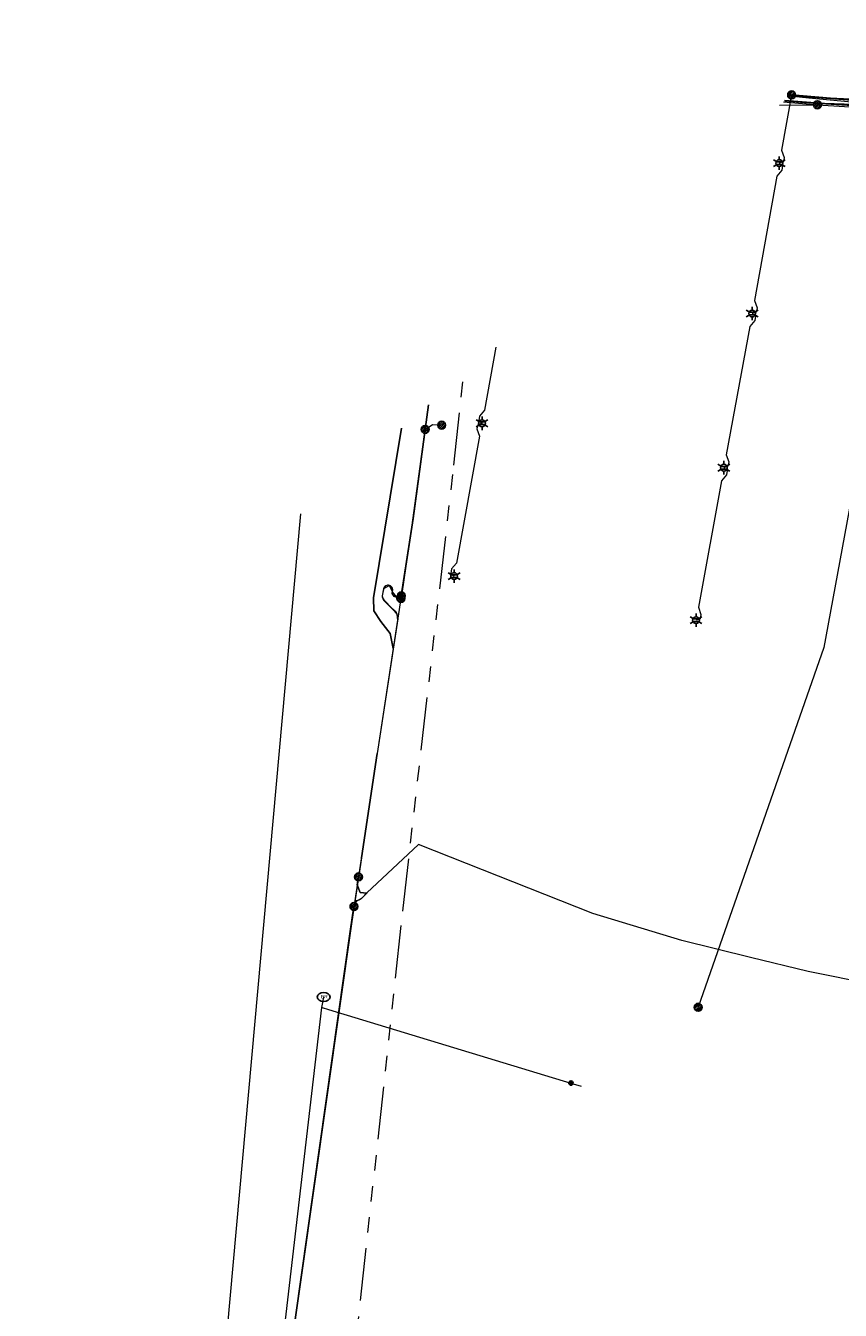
# Model space of a CAD drawing. Header units: metres. Extents: x 197355 to 199157, y 355772 to 356286.
# Tile 238 of 256: x 198553 to 198646, y 356121 to 356267. Entities that reach past the tile are written whole.
import ezdxf
from ezdxf.enums import TextEntityAlignment as Align
from ezdxf.lldxf.tags import DXFTag

# ---------------------------------------------------------------- set-up
doc = ezdxf.new("R2010")
doc.units = ezdxf.units.M
doc.linetypes.add('RI-GWA', pattern=[18.45, 6, -1.8, 1.75, -1.8, 1.75, -1.8, 1.75, -1.8])
for name, color, linetype, lineweight in [('B-WE-KL-DATA_ENEXISNETBEHEERB.V.-G', 90, 'KL-DATA-N', 18), ('B-WE-KL-DATA_HULPSTUK_KPNB.V.-S', 90, 'Continuous', 25), ('B-WE-KL-DATA_KABELBUNDEL_KPNB.V.-G', 90, 'Continuous', 18), ('B-WE-KL-DATA_KABELBUNDEL_ZIGGOB.V.-G', 94, 'Continuous', 18), ('B-WE-KL-DATA_TELECOM_ZIGGOB.V.-G', 94, 'KL-TELECOM-ALGEMEEN-N', 18), ('B-WE-KL-DATA_ZIGGOB.V.-G', 94, 'KL-DATA-N', 18), ('B-WE-KL-ET_LS_ENEXISNETBEHEERB.V.-G', 190, 'KL-LS-N', 18), ('B-WE-KL-ET_LS_HULPSTUK_ENEXISNETBEHEERB.V.-G', 190, 'Continuous', 18), ('B-WE-KL-ET_LS_HULPSTUK_ENEXISNETBEHEERB.V.-S', 190, 'Continuous', 25), ('B-WE-KL-ET_LS_KABELBUNDEL_ENEXISNETBEHEERB.V.-G', 190, 'KL-BUNDEL-N', 18), ('B-WE-KL-ET_MS_ENEXISNETBEHEERB.V.-G', 130, 'KL-MS-N', 18), ('B-WE-KL-ET_MS_HULPSTUK_MOF_ENEXISNETBEHEERB.V.-S', 130, 'Continuous', 25), ('B-WE-KL-GAS_LD_HOOFDLEIDING_100 MBAR_PVC_ENEXISNETBEHEERB.V.-G', 50, 'KL-GAS-LD-N', 18), ('B-WE-KL-WATER_HULPSTUK_NVWATERLEIDINGMAATSCHAPPIJLIMBURG-S', 170, 'Continuous', 25), ('B-WE-KL-WATER_TRANSPORTLEIDING_NVWATERLEIDINGMAATSCHAPPIJLIMBURG-G', 170, 'KL-WATER-TR-N', 18), ('B-WE-RI-GWA_GEMEENTEROERMOND-G', 30, 'RI-GWA', 18)]:
    doc.layers.add(name, color=color, linetype=linetype, lineweight=lineweight)
doc.styles.add('NLCS-ISO', font='NLCS-ISO.ttf')
doc.styles.get("Standard").update_dxf_attribs({"font": 'isocp.shx'})
doc.linetypes.add('KL-BUNDEL-N', pattern='A,28,-5,[103,NLCS.SHX,S=1.25,R=0,X=0,Y=0],-5,[103,NLCS.SHX,S=1.25,R=0,X=0,Y=0],-5,[103,NLCS.SHX,S=1.25,R=0,X=0,Y=0],-5,[103,NLCS.SHX,S=1.25,R=0,X=0,Y=0],-5', length=53)
tags = doc.linetypes.add('KL-DATA-N', pattern='A,4,-1,[101,NLCS.SHX,S=0.5,R=0,X=0,Y=0],-1,4,-1,["D",Standard,S=1,R=0,X=-0.25,Y=-0.5],-1.5', length=12.5).pattern_tags.tags
tags[18] = DXFTag(74, 10)
tags = doc.linetypes.add('KL-GAS-LD-N', pattern='A,4,-1,[69,NLCS.SHX,S=0.5,R=0,X=0,Y=0],-1,4,-1,["L",Standard,S=1,R=0,X=0.25,Y=-0.5],-2', length=13).pattern_tags.tags
tags[18] = DXFTag(74, 10)
tags = doc.linetypes.add('KL-LS-N', pattern='A,4,-1,[103,NLCS.SHX,S=0.75,R=0,X=0,Y=0],-1,4,-1,["L",Standard,S=1,R=0,X=0,Y=-0.5],-2', length=13).pattern_tags.tags
tags[18] = DXFTag(74, 10)
tags = doc.linetypes.add('KL-MS-N', pattern='A,4,-1,[103,NLCS.SHX,S=0.75,R=0,X=0,Y=0],-1,4,-1,["M",Standard,S=1,R=0,X=0,Y=-0.5],-2', length=13).pattern_tags.tags
tags[18] = DXFTag(74, 10)
doc.linetypes.add('KL-TELECOM-ALGEMEEN-N', pattern='A,7,-1,[101,NLCS.SHX,S=0.5,R=0,X=0,Y=0],-1', length=9)
doc.linetypes.add('KL-WATER-TR-N', pattern='A,7,-0.5,[168,NLCS.SHX,S=0.75,R=0,X=0.75,Y=0],-2,[168,NLCS.SHX,S=0.75,R=0,X=0.75,Y=0],-2', length=11.5)

# ---------------------------------------------------------------- blocks, each defined once
blk = doc.blocks.new('SKL-ET_HULP_MOF-SO')
h = blk.add_hatch()
h.set_pattern_fill('ANSI31', color=256, scale=6, style=0)
h.set_pattern_definition([(45, (-2.25, -126.982), (-0.53033, 0.53033), [])])
edge = h.paths.add_edge_path()
edge.add_arc((0, 0), 2.25, 0, 360)
at = {"linetype": 'Continuous'}
blk.add_circle((0, 0), 2.25, dxfattribs=at)
blk = doc.blocks.new('B-SIE-WEG_LICHTMAST-SO')
at = {"ltscale": 0.1}
for p, q in [((-0.33, 0.19), (-0.67, 0.39)), ((0, 0.39), (0, 0.77)), ((0.33, 0.19), (0.67, 0.39)), ((-0.33, -0.19), (-0.67, -0.39)), ((0, -0.39), (0, -0.77)), ((0.33, -0.19), (0.67, -0.39))]:
    blk.add_line(p, q, dxfattribs=at)
at = {"flags": 128}
for points in [[(-0.35, 0.15), (0.35, 0.15)], [(-0.35, -0.15), (0.35, -0.15)]]:
    blk.add_lwpolyline(points, dxfattribs=at)
at = {"ltscale": 0.1}
blk.add_circle((0, 0), 0.386, dxfattribs=at)
at = {"style": 'NLCS-ISO'}
blk.add_attdef('TYPE', text='', height=0.549, dxfattribs=at).set_placement((0, 0.77), align=Align.BOTTOM_CENTER)
blk = doc.blocks.new('SIE-WEG_STRAATPOT_BRANDKRAAN-SO')
blk.add_ellipse((0, 0), major_axis=(-0.729, 0), ratio=0.685994)
at = {"style": 'NLCS-ISO'}
blk.add_text('BR', height=0.4, dxfattribs=at).set_placement((-0.3, -0.15))
blk = doc.blocks.new('SIE-WEG_AFVALBAK_TYPE_01')
for radius in [0.25, 0.156]:
    blk.add_circle((0, 0), radius)

msp = doc.modelspace()

# ---------------------------------------------------------------- linework, layer by layer
at = {"layer": 'B-WE-KL-DATA_ENEXISNETBEHEERB.V.-G', "flags": 128}
msp.add_lwpolyline([(198592.811, 356184.1), (198591.005, 356172.239)], dxfattribs=at)
at = {"layer": 'B-WE-KL-DATA_KABELBUNDEL_KPNB.V.-G', "flags": 128}
for points in [[(198639.897, 356258.942), (198646.342, 356258.442), (198654.661, 356258.382), (198657.097, 356258.334), (198658.793, 356258.403), (198660.526, 356258.554), (198661.35, 356258.672), (198667.502, 356258.903), (198673.698, 356259.259), (198709.818, 356261.929), (198750.054, 356264.696), (198775.434, 356266.485), (198780.367, 356266.806), (198785.31, 356266.874)], [(198648.475, 356257.518), (198648.475, 356257.518), (198647.282, 356250), (198646.64, 356245.947), (198652.19, 356244.698), (198648.565, 356223.523), (198647.02, 356214.473), (198643.641, 356196.175), (198629.34, 356155.248)], [(198638.585, 356257.822), (198642.91, 356257.881), (198642.914, 356257.881)], [(198639.048, 356258.217), (198642.91, 356257.881), (198642.913, 356257.881)], [(198642.913, 356257.881), (198648.474, 356257.518)], [(198568.981, 356043.509), (198571.206, 356068.176), (198584.121, 356211.368)]]:
    msp.add_lwpolyline(points, dxfattribs=at)
at = {"layer": 'B-WE-KL-DATA_KABELBUNDEL_ZIGGOB.V.-G', "flags": 128}
for points in [[(198639.915, 356258.957), (198645.832, 356258.477), (198652.813, 356258.137)], [(198639.197, 356258.345), (198641.424, 356258.131), (198652.745, 356257.747)], [(198598.604, 356223.721), (198596.758, 356210.073), (198595.605, 356202.3), (198595.461, 356202.045), (198595.164, 356201.899), (198594.925, 356201.887), (198594.74, 356201.968), (198594.527, 356202.299), (198594.576, 356202.711), (198594.475, 356203.018), (198594.313, 356203.166), (198593.993, 356203.239), (198593.782, 356203.178), (198593.556, 356202.945), (198593.382, 356202.048), (198593.449, 356201.68), (198593.572, 356201.519), (198594.979, 356200.085), (198595.124, 356199.749), (198595.157, 356199.412), (198592.811, 356184.1)], [(198592.811, 356184.1), (198591.005, 356172.239)], [(198591.005, 356172.239), (198589.901, 356165.003), (198582.779, 356114.938)]]:
    msp.add_lwpolyline(points, dxfattribs=at)
at = {"layer": 'B-WE-KL-DATA_TELECOM_ZIGGOB.V.-G', "flags": 128}
for points in [[(198639.197, 356258.345), (198641.424, 356258.131), (198659.305, 356257.524), (198688.207, 356259.179), (198779.426, 356265.621), (198785.564, 356265.721), (198789.655, 356265.569), (198790.626, 356265.491)], [(198598.604, 356223.721), (198596.758, 356210.073), (198595.605, 356202.3), (198595.461, 356202.045), (198595.164, 356201.899), (198594.925, 356201.887), (198594.74, 356201.968), (198594.527, 356202.299), (198594.576, 356202.711), (198594.475, 356203.018), (198594.313, 356203.166), (198593.993, 356203.239), (198593.782, 356203.178), (198593.556, 356202.945), (198593.382, 356202.048), (198593.449, 356201.68), (198593.572, 356201.519), (198594.979, 356200.085), (198595.124, 356199.749), (198595.157, 356199.412), (198592.811, 356184.1), (198589.901, 356165.003), (198582.779, 356114.938), (198576.432, 356070.264), (198576.185, 356069.879), (198575.842, 356069.63), (198575.188, 356069.361), (198574.68, 356069.27), (198573.926, 356068.839), (198573.468, 356068.23), (198573.377, 356067.648), (198570.946, 356051.656), (198569.895, 356046.012), (198567.017, 356028.132), (198566.916, 356027.859), (198566.719, 356027.647), (198566.457, 356027.53), (198566.171, 356027.524), (198552.793, 356029.838)]]:
    msp.add_lwpolyline(points, dxfattribs=at)
at = {"layer": 'B-WE-KL-DATA_ZIGGOB.V.-G', "flags": 128}
for points in [[(198786.249, 356266.63), (198782.812, 356266.667), (198777.908, 356266.47), (198679.031, 356259.353), (198665.812, 356258.54), (198654.94, 356258.092), (198652.813, 356258.137), (198645.832, 356258.477), (198639.915, 356258.957)], [(198786.249, 356266.63), (198782.812, 356266.667), (198777.908, 356266.47), (198679.031, 356259.353), (198665.812, 356258.54), (198654.94, 356258.092), (198652.813, 356258.137), (198645.832, 356258.477), (198639.915, 356258.957)], [(198639.915, 356258.957), (198645.832, 356258.477), (198652.813, 356258.137), (198654.94, 356258.092), (198665.812, 356258.54), (198679.031, 356259.353), (198777.908, 356266.47), (198782.812, 356266.667), (198786.249, 356266.63)], [(198639.915, 356258.957), (198645.832, 356258.477), (198652.813, 356258.137), (198654.94, 356258.092), (198665.812, 356258.54), (198679.031, 356259.353), (198777.908, 356266.47), (198782.812, 356266.667), (198786.249, 356266.63)], [(198639.915, 356258.957), (198645.832, 356258.477), (198652.813, 356258.137), (198654.94, 356258.092), (198665.812, 356258.54), (198679.031, 356259.353), (198777.908, 356266.47), (198782.812, 356266.667), (198786.249, 356266.63)], [(198639.915, 356258.957), (198645.832, 356258.477), (198652.813, 356258.137), (198654.94, 356258.092), (198665.812, 356258.54), (198679.031, 356259.353), (198777.908, 356266.47), (198782.812, 356266.667), (198786.249, 356266.63)], [(198788.816, 356265.962), (198787.712, 356266.017), (198782.833, 356266.072), (198777.948, 356265.878), (198718.922, 356261.814), (198679.053, 356258.953), (198660.368, 356257.915), (198654.94, 356258.092), (198652.813, 356258.137), (198645.832, 356258.477), (198639.915, 356258.957)], [(198788.816, 356265.962), (198787.712, 356266.017), (198782.833, 356266.072), (198777.948, 356265.878), (198718.922, 356261.814), (198679.053, 356258.953), (198660.368, 356257.915), (198654.94, 356258.092), (198652.813, 356258.137), (198645.832, 356258.477), (198639.915, 356258.957)]]:
    msp.add_lwpolyline(points, dxfattribs=at)
at = {"layer": 'B-WE-KL-ET_LS_ENEXISNETBEHEERB.V.-G', "flags": 128}
for points in [[(198639.97, 356259.004), (198639.976, 356259.003), (198642.185, 356258.815), (198644.395, 356258.649), (198646.607, 356258.507), (198648.821, 356258.387), (198651.739, 356258.265), (198654.658, 356258.182), (198657.1, 356258.135), (198658.806, 356258.204), (198660.549, 356258.356), (198661.368, 356258.473), (198665.704, 356258.636), (198665.894, 356258.613), (198666.075, 356258.55), (198666.239, 356258.451), (198666.379, 356258.32), (198666.607, 356258.153), (198666.859, 356258.022), (198667.127, 356257.932), (198667.406, 356257.883), (198672.798, 356258.19), (198673.077, 356258.251), (198673.342, 356258.355), (198673.587, 356258.501), (198673.806, 356258.684), (198673.936, 356258.838), (198674.093, 356258.964), (198674.27, 356259.058), (198674.463, 356259.116), (198695.295, 356260.656), (198695.486, 356260.651), (198695.662, 356260.575), (198695.797, 356260.44), (198695.872, 356260.264), (198695.905, 356260.166), (198695.957, 356260.076), (198696.026, 356259.998), (198696.108, 356259.935), (198696.201, 356259.889), (198696.302, 356259.863), (198696.405, 356259.856), (198696.508, 356259.87), (198700.498, 356260.165)], [(198639.976, 356259.003), (198638.842, 356252.728), (198639.136, 356251.897), (198639.04, 356251.403), (198638.574, 356251.245)], [(198639.976, 356259.003), (198639.97, 356259.004)], [(198639.976, 356259.003), (198639.971, 356259.005)], [(198662.843, 356258.528), (198661.368, 356258.473), (198660.549, 356258.356), (198658.806, 356258.204), (198657.1, 356258.135), (198654.658, 356258.182), (198651.739, 356258.265), (198648.821, 356258.387), (198644.395, 356258.649), (198639.976, 356259.003)], [(198638.574, 356251.245), (198638.956, 356250.933), (198638.872, 356250.437), (198638.306, 356249.761), (198635.75, 356235.621), (198636.044, 356234.79), (198635.948, 356234.296), (198635.482, 356234.138)], [(198635.482, 356234.138), (198635.864, 356233.826), (198635.78, 356233.33), (198635.212, 356232.655), (198632.537, 356218.088), (198632.829, 356217.258), (198632.732, 356216.763), (198632.265, 356216.606)], [(198606.313, 356230.297), (198605.01, 356223.139), (198604.441, 356222.467), (198604.355, 356221.97), (198604.735, 356221.657)], [(198598.263, 356220.962), (198598.639, 356223.751)], [(198595.552, 356202.032), (198596.897, 356210.83), (198598.263, 356220.962)], [(198595.552, 356202.032), (198596.897, 356210.83), (198598.263, 356220.962)], [(198598.263, 356220.962), (198599.118, 356221.531), (198600.141, 356221.444)], [(198604.735, 356221.657), (198604.257, 356221.499), (198604.156, 356221.011), (198604.438, 356220.19), (198601.83, 356205.762), (198601.263, 356205.088), (198601.179, 356204.591), (198601.56, 356204.279)], [(198632.265, 356216.606), (198632.647, 356216.293), (198632.562, 356215.797), (198631.994, 356215.122), (198629.366, 356200.75), (198629.659, 356199.918), (198629.562, 356199.424), (198629.095, 356199.267)], [(198595.507, 356201.735), (198592.811, 356184.1), (198589.77, 356164.136), (198576.432, 356070.264), (198575.714, 356069.616), (198574.797, 356069.307), (198573.743, 356068.651), (198573.349, 356067.474), (198570.807, 356051.678)]]:
    msp.add_lwpolyline(points, dxfattribs=at)
at = {"layer": 'B-WE-KL-ET_LS_HULPSTUK_ENEXISNETBEHEERB.V.-G', "flags": 128}
msp.add_lwpolyline([(198591.004, 356172.238), (198592.811, 356184.1)], dxfattribs=at)
at = {"layer": 'B-WE-KL-ET_LS_KABELBUNDEL_ENEXISNETBEHEERB.V.-G', "flags": 128}
for points in [[(198639.976, 356259.003), (198638.842, 356252.728), (198639.136, 356251.897), (198639.04, 356251.403), (198638.574, 356251.245)], [(198639.976, 356259.003), (198639.97, 356259.004)], [(198662.843, 356258.528), (198661.368, 356258.473), (198660.549, 356258.356), (198658.806, 356258.204), (198657.1, 356258.135), (198654.658, 356258.182), (198651.739, 356258.265), (198648.821, 356258.387), (198644.395, 356258.649), (198639.976, 356259.003)], [(198638.574, 356251.245), (198638.956, 356250.933), (198638.872, 356250.437), (198638.306, 356249.761), (198635.75, 356235.621), (198636.044, 356234.79), (198635.948, 356234.296), (198635.482, 356234.138)], [(198635.482, 356234.138), (198635.864, 356233.826), (198635.78, 356233.33), (198635.212, 356232.655), (198632.537, 356218.088), (198632.829, 356217.258), (198632.732, 356216.763), (198632.265, 356216.606)], [(198606.313, 356230.297), (198605.01, 356223.139), (198604.441, 356222.467), (198604.355, 356221.97), (198604.735, 356221.657)], [(198598.263, 356220.962), (198598.639, 356223.751)], [(198595.552, 356202.032), (198596.897, 356210.83), (198598.263, 356220.962)], [(198598.263, 356220.962), (198599.118, 356221.531), (198600.141, 356221.444)], [(198604.735, 356221.657), (198604.257, 356221.499), (198604.156, 356221.011), (198604.438, 356220.19), (198601.83, 356205.762), (198601.263, 356205.088), (198601.179, 356204.591), (198601.56, 356204.279)], [(198632.265, 356216.606), (198632.647, 356216.293), (198632.562, 356215.797), (198631.994, 356215.122), (198629.366, 356200.75), (198629.659, 356199.918), (198629.562, 356199.424), (198629.095, 356199.267)], [(198595.507, 356201.735), (198592.811, 356184.1)], [(198592.811, 356184.1), (198591.004, 356172.238)], [(198591.004, 356172.238), (198589.77, 356164.136), (198582.778, 356114.937)]]:
    msp.add_lwpolyline(points, dxfattribs=at)
at = {"layer": 'B-WE-KL-ET_MS_ENEXISNETBEHEERB.V.-G', "flags": 128}
for points in [[(198705.71, 356257.761), (198703.862, 356257.713), (198703.704, 356257.722), (198703.551, 356257.764), (198703.41, 356257.838), (198703.289, 356257.94), (198703.192, 356258.066), (198703.124, 356258.209), (198703.089, 356258.364), (198703.087, 356258.523), (198703.06, 356259.493), (198703.036, 356259.654), (198702.991, 356259.792), (198702.925, 356259.907), (198702.838, 356259.998), (198702.73, 356260.067), (198702.601, 356260.112), (198702.45, 356260.135), (198702.279, 356260.134), (198680.137, 356258.631), (198673.323, 356258.131), (198666.145, 356257.737), (198658.954, 356257.514), (198655.223, 356257.514), (198651.297, 356257.599), (198647.506, 356257.749), (198641.438, 356258.13), (198639.175, 356258.326)], [(198639.24, 356258.381), (198641.438, 356258.13), (198647.506, 356257.749), (198651.297, 356257.599), (198655.223, 356257.514), (198658.954, 356257.514), (198666.145, 356257.737), (198673.323, 356258.131), (198680.137, 356258.631), (198702.279, 356260.134)], [(198598.628, 356223.742), (198596.897, 356210.831), (198595.616, 356202.441), (198595.042, 356201.867), (198594.532, 356202.498), (198594.212, 356203.212), (198593.518, 356202.843), (198593.382, 356202.048)], [(198598.628, 356223.742), (198596.897, 356210.831), (198595.616, 356202.441), (198595.61, 356202.327), (198595.58, 356202.217), (198595.528, 356202.115), (198595.456, 356202.026), (198595.368, 356201.955), (198595.266, 356201.903), (198595.156, 356201.873), (198595.042, 356201.867), (198594.929, 356201.885), (198594.823, 356201.926), (198594.727, 356201.988), (198594.647, 356202.069), (198594.585, 356202.165), (198594.544, 356202.271), (198594.526, 356202.384), (198594.532, 356202.498), (198594.565, 356202.602), (198594.576, 356202.711), (198594.564, 356202.819), (198594.53, 356202.923), (198594.475, 356203.018), (198594.402, 356203.1), (198594.313, 356203.166), (198594.212, 356203.212), (198594.104, 356203.237), (198593.993, 356203.239), (198593.885, 356203.219), (198593.782, 356203.178), (198593.691, 356203.116), (198593.615, 356203.038), (198593.556, 356202.945), (198593.518, 356202.843), (198593.382, 356202.048)], [(198595.555, 356221.121), (198592.367, 356201.803), (198592.409, 356200.334), (198593.207, 356199.099), (198594.273, 356197.734), (198594.639, 356196.051), (198592.811, 356184.1), (198590.674, 356170.069)], [(198594.639, 356196.051), (198594.273, 356197.734), (198593.207, 356199.099), (198592.409, 356200.334), (198592.367, 356201.803), (198595.555, 356221.121)], [(198593.382, 356202.049), (198593.387, 356201.921), (198593.42, 356201.797), (198593.477, 356201.683), (198593.558, 356201.584), (198594.581, 356200.522), (198594.722, 356200.408), (198594.847, 356200.275), (198594.951, 356200.127), (198595.035, 356199.965), (198595.095, 356199.794), (198595.131, 356199.616), (198595.143, 356199.434), (198595.129, 356199.253), (198592.811, 356184.1), (198590.674, 356170.069)], [(198593.382, 356202.049), (198593.42, 356201.797), (198593.558, 356201.584), (198594.581, 356200.522), (198595.035, 356199.965), (198595.129, 356199.253), (198594.639, 356196.051)], [(198594.639, 356196.051), (198592.811, 356184.1)], [(198592.811, 356184.1), (198591.005, 356172.239)], [(198666.568, 356145.765), (198666.269, 356144.016), (198666.213, 356143.836), (198666.112, 356143.719), (198665.968, 356143.662), (198665.78, 356143.668), (198664.269, 356143.93), (198664.041, 356143.985), (198663.849, 356144.066), (198663.693, 356144.173), (198663.573, 356144.305), (198663.489, 356144.462), (198663.441, 356144.645), (198663.43, 356144.853), (198663.454, 356145.087), (198664.927, 356153.646), (198664.951, 356153.88), (198664.94, 356154.089), (198664.892, 356154.274), (198664.809, 356154.434), (198664.689, 356154.57), (198664.534, 356154.681), (198664.343, 356154.767), (198664.116, 356154.829), (198641.875, 356159.329), (198635.311, 356160.915), (198627.494, 356162.857), (198617.363, 356165.909), (198597.504, 356173.769), (198591.634, 356168.259), (198591.108, 356167.704), (198590.99, 356167.596), (198590.861, 356167.508), (198590.721, 356167.439), (198590.569, 356167.39), (198590.428, 356167.336), (198590.32, 356167.252), (198590.246, 356167.137), (198590.205, 356166.992), (198590.161, 356166.707)], [(198666.568, 356145.765), (198666.269, 356144.016), (198665.78, 356143.668), (198664.269, 356143.93), (198663.454, 356145.087), (198664.927, 356153.646), (198664.116, 356154.829), (198641.875, 356159.329), (198635.311, 356160.915), (198627.494, 356162.857), (198617.363, 356165.909), (198597.504, 356173.769), (198591.634, 356168.259), (198591.607, 356168.23), (198590.862, 356168.294), (198590.538, 356169.177), (198590.674, 356170.069)], [(198666.568, 356145.765), (198666.269, 356144.016), (198665.78, 356143.668), (198664.269, 356143.93), (198663.454, 356145.087), (198664.927, 356153.646), (198664.116, 356154.829), (198641.875, 356159.329), (198635.311, 356160.915), (198627.494, 356162.857), (198617.363, 356165.909), (198597.504, 356173.769), (198591.634, 356168.259), (198591.607, 356168.23)], [(198591.005, 356172.239), (198590.674, 356170.069)], [(198590.674, 356170.069), (198590.538, 356169.177), (198590.862, 356168.294), (198591.607, 356168.23)], [(198590.161, 356166.707), (198590.205, 356166.992), (198590.569, 356167.39), (198591.108, 356167.704), (198591.607, 356168.23)], [(198590.161, 356166.707), (198589.769, 356164.135), (198576.432, 356070.264), (198576.436, 356070.068), (198576.515, 356069.888), (198576.656, 356069.752), (198576.838, 356069.679), (198578.192, 356069.423), (198578.373, 356069.35), (198578.512, 356069.214), (198578.588, 356069.034), (198578.59, 356068.839), (198570.744, 356027.246), (198570.671, 356027.064), (198570.534, 356026.922), (198570.354, 356026.844), (198570.158, 356026.839), (198552.794, 356029.847)], [(198582.779, 356114.938), (198589.769, 356164.135), (198590.161, 356166.707)]]:
    msp.add_lwpolyline(points, dxfattribs=at)
at = {"layer": 'B-WE-KL-GAS_LD_HOOFDLEIDING_100 MBAR_PVC_ENEXISNETBEHEERB.V.-G', "flags": 128}
msp.add_lwpolyline([(198654.861, 356257.415), (198641.936, 356258.634), (198639.792, 356258.852)], dxfattribs=at)
at = {"layer": 'B-WE-KL-WATER_TRANSPORTLEIDING_NVWATERLEIDINGMAATSCHAPPIJLIMBURG-G', "flags": 128}
for points in [[(198654.159, 356257.674), (198646.56, 356257.791), (198639.212, 356258.357)], [(198586.478, 356155.232), (198575.998, 356065.259), (198575.935, 356064.048), (198575.633, 356062.897), (198573.101, 356041.189), (198572.292, 356034.236), (198572.104, 356033.277)], [(198586.709, 356156.41), (198586.478, 356155.232)], [(198586.478, 356155.232), (198586.526, 356155.218), (198587.244, 356155), (198614.858, 356146.629)], [(198614.858, 356146.629), (198616.006, 356146.281)]]:
    msp.add_lwpolyline(points, dxfattribs=at)
at = {"layer": 'B-WE-RI-GWA_GEMEENTEROERMOND-G', "flags": 128}
for points in [[(198601.529, 356216.885), (198602.637, 356227.161)], [(198595.714, 356166.167), (198601.529, 356216.885)], [(198588.922, 356103.543), (198595.714, 356166.167)]]:
    msp.add_lwpolyline(points, dxfattribs=at)

# ---------------------------------------------------------------- block references
at = {"layer": 'B-WE-KL-DATA_HULPSTUK_KPNB.V.-S', "xscale": 0.2, "yscale": 0.2, "zscale": 0.2}
for p in [(198642.913, 356257.881), (198642.913, 356257.881), (198642.914, 356257.881), (198629.34, 356155.248)]:
    msp.add_blockref('SKL-ET_HULP_MOF-SO', p, dxfattribs=at)
at = {"layer": 'B-WE-KL-ET_LS_HULPSTUK_ENEXISNETBEHEERB.V.-S', "xscale": 0.2, "yscale": 0.2, "zscale": 0.2}
for p in [(198639.976, 356259.003), (198598.263, 356220.962), (198600.141, 356221.444), (198595.507, 356201.735), (198595.552, 356202.032), (198595.552, 356202.032)]:
    msp.add_blockref('SKL-ET_HULP_MOF-SO', p, dxfattribs=at)
at = {"layer": 'B-WE-KL-ET_LS_HULPSTUK_ENEXISNETBEHEERB.V.-S'}
for p in [(198638.574, 356251.245), (198635.482, 356234.138), (198604.735, 356221.657), (198632.265, 356216.606), (198601.56, 356204.279), (198629.095, 356199.267)]:
    msp.add_blockref('B-SIE-WEG_LICHTMAST-SO', p, dxfattribs=at)
at = {"layer": 'B-WE-KL-ET_MS_HULPSTUK_MOF_ENEXISNETBEHEERB.V.-S', "xscale": 0.2, "yscale": 0.2, "zscale": 0.2}
for p in [(198590.674, 356170.069), (198590.161, 356166.707)]:
    msp.add_blockref('SKL-ET_HULP_MOF-SO', p, dxfattribs=at)
at = {"layer": 'B-WE-KL-WATER_HULPSTUK_NVWATERLEIDINGMAATSCHAPPIJLIMBURG-S'}
for name, p in [('SIE-WEG_STRAATPOT_BRANDKRAAN-SO', (198586.709, 356156.41)), ('SIE-WEG_AFVALBAK_TYPE_01', (198614.858, 356146.629))]:
    msp.add_blockref(name, p, dxfattribs=at)

doc.saveas('drawing.dxf')
